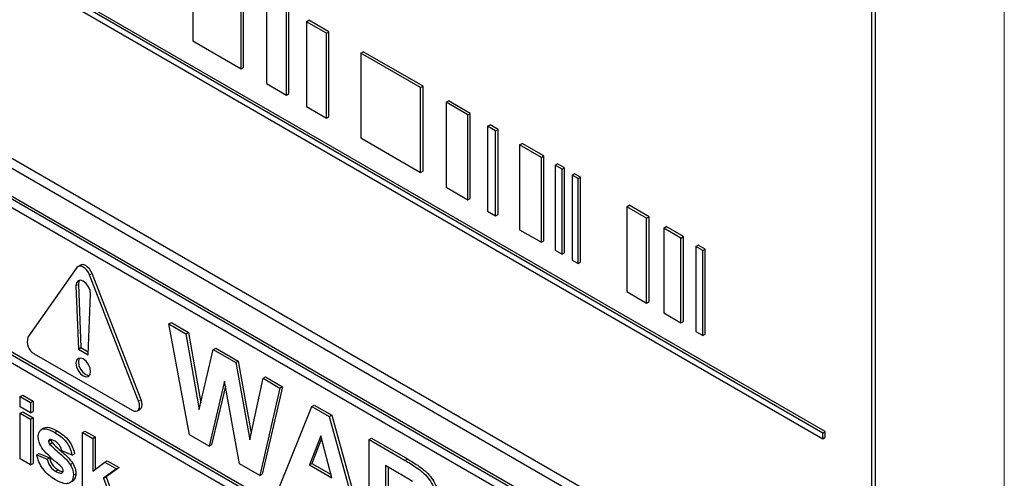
# Paper-space layout 'Blatt4' of a CAD drawing. Header units: millimetres. Extents: x 5 to 418, y 2 to 292.
# Tile 32 of 102: x 118.11 to 122.85, y 179.39 to 181.59. Entities that reach past the tile are written whole.
import ezdxf

# ---------------------------------------------------------------- set-up
doc = ezdxf.new("R2010")
doc.units = ezdxf.units.MM

psp = doc.layouts.new('Blatt4')

# ---------------------------------------------------------------- linework, layer by layer
at = {"color": 7, "linetype": 'Continuous', "lineweight": 18}
for p, q in [((122.8498, 173.2671), (122.8498, 184.6536)), ((118.4471, 180.3653), (118.4589, 180.3721)), ((118.3812, 180.3131), (118.393, 180.3199)), ((118.6828, 179.7578), (118.6946, 179.7646)), ((119.9652, 179.4734), (119.977, 179.4802))]:
    psp.add_line(p, q, dxfattribs=at)
at = {"color": 7, "linetype": 'Continuous', "lineweight": 25}
for p, q in [((122.229, 178.6157), (122.229, 184.1273)), ((122.2121, 178.674), (122.2121, 184.1176)), ((121.9757, 179.6048), (116.1852, 182.9476)), ((121.9875, 179.6116), (116.197, 182.9544)), ((116.1852, 182.9204), (121.9757, 179.5776)), ((116.2017, 182.0076), (122.0943, 178.6059)), ((116.1597, 181.9833), (122.1111, 178.5476)), ((118.944, 181.8993), (118.944, 181.4911)), ((122.0699, 178.4217), (116.1773, 181.8234)), ((122.0817, 178.4285), (116.1891, 181.8302)), ((119.1763, 181.3569), (119.1763, 181.7652)), ((119.1881, 181.3638), (119.1881, 181.772)), ((119.2987, 181.6946), (119.2987, 181.2863)), ((119.3947, 181.2309), (119.3947, 181.6392)), ((119.4065, 181.2377), (119.4065, 181.646)), ((119.4907, 181.5837), (119.5024, 181.5905)), ((119.5867, 181.5283), (119.4907, 181.5837)), ((119.4907, 181.5837), (119.4907, 181.1755)), ((119.5984, 181.5351), (119.5024, 181.5905)), ((119.5867, 181.5283), (119.5984, 181.5351)), ((119.5867, 181.1201), (119.5867, 181.5283)), ((119.5984, 181.1269), (119.5984, 181.5351)), ((118.944, 181.4911), (119.1763, 181.3569)), ((119.7525, 181.4326), (119.7642, 181.4394)), ((120.0404, 181.2664), (119.7525, 181.4326)), ((119.7525, 181.4326), (119.7525, 181.0243)), ((120.0522, 181.2732), (119.7642, 181.4394)), ((119.1763, 181.3569), (119.1881, 181.3638)), ((119.2987, 181.2863), (119.3947, 181.2309)), ((119.3947, 181.2309), (119.4065, 181.2377)), ((120.0404, 181.2664), (120.0522, 181.2732)), ((120.0404, 180.8581), (120.0404, 181.2664)), ((120.0522, 180.8649), (120.0522, 181.2732)), ((120.1626, 181.1958), (120.1744, 181.2026)), ((120.2675, 181.1353), (120.1626, 181.1958)), ((120.1626, 181.1958), (120.1626, 180.7876)), ((120.2793, 181.1421), (120.1744, 181.2026)), ((119.4907, 181.1755), (119.5867, 181.1201)), ((120.2675, 181.1353), (120.2793, 181.1421)), ((120.2793, 180.7338), (120.2793, 181.1421)), ((119.5867, 181.1201), (119.5984, 181.1269)), ((120.2675, 180.727), (120.2675, 181.1353)), ((120.3624, 181.0805), (120.3742, 181.0873)), ((120.4014, 181.058), (120.3624, 181.0805)), ((120.3624, 181.0805), (120.3624, 180.6722)), ((120.4132, 181.0648), (120.3742, 181.0873)), ((120.4014, 181.058), (120.4132, 181.0648)), ((120.4014, 180.6497), (120.4014, 181.058)), ((120.4132, 180.6565), (120.4132, 181.0648)), ((119.7525, 181.0243), (120.0404, 180.8581)), ((120.5166, 180.9915), (120.5283, 180.9983)), ((120.6217, 180.9308), (120.5166, 180.9915)), ((120.5166, 180.9915), (120.5166, 180.5832)), ((120.6335, 180.9376), (120.5283, 180.9983)), ((122.0699, 178.3809), (117.6858, 180.9118)), ((120.6217, 180.9308), (120.6335, 180.9376)), ((120.6217, 180.5226), (120.6217, 180.9308)), ((120.6335, 180.5294), (120.6335, 180.9376)), ((120.0404, 180.8581), (120.0522, 180.8649)), ((120.6873, 180.893), (120.699, 180.8998)), ((120.7208, 180.8736), (120.6873, 180.893)), ((120.6873, 180.893), (120.6873, 180.4847)), ((120.7326, 180.8804), (120.699, 180.8998)), ((120.7208, 180.8736), (120.7326, 180.8804)), ((120.7208, 180.4653), (120.7208, 180.8736)), ((120.7326, 180.4721), (120.7326, 180.8804)), ((120.7699, 180.8453), (120.7816, 180.8521)), ((120.7979, 180.8291), (120.7699, 180.8453)), ((120.7699, 180.8453), (120.7699, 180.437)), ((120.8097, 180.8359), (120.7816, 180.8521)), ((120.7979, 180.8291), (120.8097, 180.8359)), ((120.7979, 180.4208), (120.7979, 180.8291)), ((120.8097, 180.4276), (120.8097, 180.8359)), ((120.1626, 180.7876), (120.2675, 180.727)), ((120.2675, 180.727), (120.2793, 180.7338)), ((120.3624, 180.6722), (120.4014, 180.6497)), ((121.0329, 180.6934), (121.0447, 180.7003)), ((121.1282, 180.6384), (121.0329, 180.6934)), ((121.0329, 180.6934), (121.0329, 180.2852)), ((121.14, 180.6452), (121.0447, 180.7003)), ((120.4014, 180.6497), (120.4132, 180.6565)), ((121.1282, 180.6384), (121.14, 180.6452)), ((121.1282, 180.2301), (121.1282, 180.6384)), ((121.14, 180.2369), (121.14, 180.6452)), ((120.5166, 180.5832), (120.6217, 180.5226)), ((121.2104, 180.591), (121.2222, 180.5978)), ((121.2935, 180.543), (121.2104, 180.591)), ((121.2104, 180.591), (121.2104, 180.1827)), ((121.3053, 180.5498), (121.2222, 180.5978)), ((120.6217, 180.5226), (120.6335, 180.5294)), ((121.2935, 180.543), (121.3053, 180.5498)), ((121.2935, 180.1347), (121.2935, 180.543)), ((121.3053, 180.1415), (121.3053, 180.5498)), ((120.6873, 180.4847), (120.7208, 180.4653)), ((121.3646, 180.502), (121.3763, 180.5088)), ((121.3981, 180.4826), (121.3646, 180.502)), ((121.3646, 180.502), (121.3646, 180.0937)), ((121.4099, 180.4894), (121.3763, 180.5088)), ((121.3981, 180.4826), (121.4099, 180.4894)), ((121.3981, 180.0743), (121.3981, 180.4826)), ((121.4099, 180.0811), (121.4099, 180.4894)), ((120.7208, 180.4653), (120.7326, 180.4721)), ((120.7699, 180.437), (120.7979, 180.4208)), ((118.3859, 180.4007), (118.1502, 180.0653)), ((118.4033, 180.4127), (118.3915, 180.4059)), ((120.7979, 180.4208), (120.8097, 180.4276)), ((118.6828, 179.7578), (118.4471, 180.3653)), ((118.6946, 179.7646), (118.4589, 180.3721)), ((118.3812, 180.3131), (118.3929, 180.0088)), ((118.393, 180.3199), (118.4047, 180.0156)), ((118.4401, 179.9815), (118.4518, 180.2723)), ((121.0329, 180.2852), (121.1282, 180.2301)), ((117.6858, 180.2042), (122.1524, 177.6257)), ((117.6976, 180.211), (122.1524, 177.6393)), ((121.1282, 180.2301), (121.14, 180.2369)), ((122.1524, 177.5849), (117.6858, 180.1634)), ((121.2104, 180.1827), (121.2935, 180.1347)), ((118.829, 180.1294), (118.8408, 180.1362)), ((118.9277, 179.596), (118.829, 180.1294)), ((118.829, 180.1294), (118.9103, 180.0824)), ((118.8408, 180.1362), (118.9221, 180.0892)), ((121.2935, 180.1347), (121.3053, 180.1415)), ((118.9103, 180.0824), (118.9221, 180.0892)), ((118.9103, 180.0824), (118.9744, 179.7182)), ((118.9221, 180.0892), (118.9818, 179.7498)), ((121.3646, 180.0937), (121.3981, 180.0743)), ((121.3981, 180.0743), (121.4099, 180.0811)), ((118.3929, 180.0088), (118.4047, 180.0156)), ((118.3929, 180.0088), (118.4401, 179.9815)), ((118.4047, 180.0156), (118.4406, 179.9948)), ((118.9744, 179.7182), (119.0423, 180.0062)), ((119.0423, 180.0062), (119.054, 180.013)), ((119.0423, 180.0062), (119.1505, 179.9438)), ((119.054, 180.013), (119.1623, 179.9506)), ((118.1808, 179.9864), (118.6522, 179.7143)), ((119.1505, 179.9438), (119.1623, 179.9506)), ((119.1505, 179.9438), (119.2177, 179.5723)), ((119.1623, 179.9506), (119.2248, 179.605)), ((119.2177, 179.5723), (119.2816, 179.8681)), ((119.2816, 179.8681), (119.2934, 179.8749)), ((119.2816, 179.8681), (119.3631, 179.821)), ((119.2934, 179.8749), (119.3749, 179.8278)), ((119.096, 179.855), (119.0223, 179.5415)), ((119.1005, 179.8305), (119.034, 179.5483)), ((119.1679, 179.4574), (119.096, 179.855)), ((119.3631, 179.821), (119.2662, 179.4007)), ((119.3749, 179.8278), (119.278, 179.4075)), ((119.3631, 179.821), (119.3749, 179.8278)), ((118.1131, 179.7805), (118.1249, 179.7873)), ((118.1131, 179.7805), (118.163, 179.7517)), ((118.1131, 179.7306), (118.1131, 179.7805)), ((118.1249, 179.7873), (118.1748, 179.7585)), ((118.163, 179.7018), (118.1131, 179.7306)), ((118.163, 179.7517), (118.1748, 179.7585)), ((118.163, 179.7517), (118.163, 179.7018)), ((118.1748, 179.7585), (118.1748, 179.7086)), ((119.3608, 179.346), (119.5167, 179.7324)), ((119.5167, 179.7324), (119.5285, 179.7392)), ((119.5167, 179.7324), (119.6007, 179.6838)), ((119.5285, 179.7392), (119.6125, 179.6906)), ((118.1131, 179.6999), (118.1249, 179.7067)), ((118.1131, 179.4811), (118.1131, 179.6999)), ((118.1131, 179.6999), (118.163, 179.6711)), ((118.1249, 179.7067), (118.1748, 179.6779)), ((118.163, 179.7018), (118.1748, 179.7086)), ((118.163, 179.6711), (118.1748, 179.6779)), ((118.1748, 179.6779), (118.1748, 179.4591)), ((118.6772, 179.7118), (118.689, 179.7186)), ((119.6007, 179.6838), (119.6125, 179.6906)), ((119.6007, 179.6838), (119.7574, 179.1171)), ((119.6125, 179.6906), (119.7692, 179.1239)), ((118.163, 179.6711), (118.163, 179.4523)), ((118.2271, 179.6285), (118.2139, 179.6209)), ((118.279, 179.608), (118.2907, 179.6148)), ((118.4123, 179.6078), (118.4241, 179.6146)), ((118.4123, 179.3084), (118.4123, 179.6078)), ((118.4123, 179.6078), (118.4621, 179.579)), ((118.4241, 179.6146), (118.4739, 179.5858)), ((118.4621, 179.579), (118.4739, 179.5858)), ((118.4621, 179.579), (118.4621, 179.4214)), ((118.4739, 179.5858), (118.4739, 179.4302)), ((119.0223, 179.5415), (118.9277, 179.596)), ((119.5591, 179.5919), (119.505, 179.4521)), ((119.5628, 179.5779), (119.5168, 179.4589)), ((119.6133, 179.3896), (119.5591, 179.5919)), ((119.7921, 179.5734), (119.8039, 179.5802)), ((119.8039, 179.5802), (119.977, 179.4802)), ((121.9757, 179.6048), (121.9875, 179.6116)), ((121.9757, 179.5776), (121.9757, 179.6048)), ((121.9757, 179.5776), (121.9875, 179.5844)), ((121.9875, 179.5844), (121.9875, 179.6116)), ((118.2494, 179.5651), (118.2612, 179.5719)), ((118.2546, 179.5736), (118.253, 179.5723)), ((118.2542, 179.5521), (118.266, 179.5589)), ((119.0223, 179.5415), (119.034, 179.5483)), ((119.7921, 179.0971), (119.7921, 179.5734)), ((119.7921, 179.5734), (119.9652, 179.4734)), ((118.1929, 179.5003), (118.2047, 179.5071)), ((118.1929, 179.5003), (118.2428, 179.4792)), ((118.2047, 179.5071), (118.2545, 179.486)), ((118.2428, 179.4792), (118.2545, 179.486)), ((118.3624, 179.4984), (118.3126, 179.5195)), ((118.3624, 179.4984), (118.3742, 179.5052)), ((118.163, 179.4523), (118.1131, 179.4811)), ((118.163, 179.4523), (118.1748, 179.4591)), ((118.3539, 179.4533), (118.3656, 179.4601)), ((118.4621, 179.4214), (118.5203, 179.4648)), ((118.5203, 179.4648), (118.5321, 179.4716)), ((118.5203, 179.4648), (118.5768, 179.4322)), ((118.5886, 179.439), (118.526, 179.394)), ((118.5321, 179.4716), (118.5886, 179.439)), ((118.5768, 179.4322), (118.5886, 179.439)), ((119.2662, 179.4007), (119.1679, 179.4574)), ((119.505, 179.4521), (119.5168, 179.4589)), ((119.505, 179.4521), (119.6133, 179.3896)), ((119.5168, 179.4589), (119.609, 179.4057)), ((119.9388, 179.4093), (119.8714, 179.4482)), ((119.8714, 179.4482), (119.8714, 179.3322)), ((119.8832, 179.4414), (119.8832, 179.339)), ((118.2833, 179.4212), (118.2951, 179.428)), ((118.3126, 179.4124), (118.3167, 179.4147)), ((118.3691, 179.402), (118.3809, 179.4088)), ((118.5768, 179.4322), (118.5142, 179.3872)), ((118.5142, 179.3872), (118.526, 179.394)), ((118.526, 179.394), (118.5919, 179.2183)), ((119.2662, 179.4007), (119.278, 179.4075)), ((118.5142, 179.3872), (118.5801, 179.2115))]:
    psp.add_line(p, q, dxfattribs=at)
at = {"color": 7, "linetype": 'Continuous', "lineweight": 25, "flags": 128}
for points in [[(118.4471, 180.3653), (118.4415, 180.377), (118.4342, 180.3877), (118.4257, 180.3967), (118.4165, 180.4034), (118.4074, 180.4073), (118.3988, 180.4082), (118.3915, 180.4059), (118.3859, 180.4007)], [(118.4589, 180.3721), (118.4533, 180.3838), (118.446, 180.3945), (118.4375, 180.4035), (118.4283, 180.4102), (118.4191, 180.4141), (118.4106, 180.415), (118.4033, 180.4127)], [(118.4518, 180.2723), (118.4496, 180.2898), (118.4421, 180.308), (118.4304, 180.3241), (118.4165, 180.3354), (118.4026, 180.3401), (118.391, 180.3375), (118.3834, 180.328), (118.3812, 180.3131)], [(118.3981, 180.34), (118.3952, 180.3348), (118.393, 180.3199)], [(118.4519, 179.8999), (118.4492, 179.9171), (118.4415, 179.9347), (118.43, 179.9502), (118.4165, 179.9611), (118.403, 179.9658), (118.3915, 179.9636), (118.3839, 179.9548), (118.3812, 179.9407), (118.3839, 179.9235), (118.3915, 179.9059), (118.403, 179.8904), (118.4165, 179.8795), (118.43, 179.8748), (118.4415, 179.877), (118.4492, 179.8858), (118.4519, 179.8999)], [(118.3981, 179.9658), (118.3956, 179.9616), (118.3929, 179.9475), (118.3956, 179.9303), (118.4033, 179.9127), (118.4148, 179.8972), (118.4283, 179.8863), (118.4418, 179.8816), (118.4467, 179.8816)], [(118.6522, 179.7143), (118.6614, 179.7104), (118.6699, 179.7095), (118.6772, 179.7118), (118.6828, 179.717), (118.6864, 179.7248), (118.6876, 179.7347), (118.6864, 179.7459), (118.6828, 179.7578)], [(118.689, 179.7186), (118.689, 179.7186), (118.6946, 179.7238), (118.6982, 179.7316), (118.6994, 179.7415), (118.6982, 179.7527), (118.6946, 179.7646)]]:
    psp.add_lwpolyline(points, dxfattribs=at)
at = {"color": 7, "linetype": 'Continuous', "lineweight": 25}
psp.add_arc((118.2126, 180.0441), 0.0659, 161.2216, 241.1898, dxfattribs=at)
for points, knots in [([(118.1995, 179.5873), (118.2002, 179.5949), (118.2016, 179.61), (118.214, 179.6229), (118.2388, 179.6289), (118.2624, 179.6166), (118.279, 179.608)], [0, 0, 0, 0, 0.1867559, 0.3735489, 0.5604899, 1, 1, 1, 1]), ([(118.2272, 179.6284), (118.2324, 179.6302), (118.2503, 179.6366), (118.274, 179.6238), (118.2907, 179.6148)], [0, 0, 0, 0, 0.290832, 1, 1, 1, 1]), ([(118.222, 179.5257), (118.2148, 179.5372), (118.2018, 179.5578), (118.2002, 179.5783), (118.1995, 179.5873)], [0, 0, 0, 0, 0.558645, 1, 1, 1, 1]), ([(118.279, 179.608), (118.2891, 179.6018), (118.3092, 179.5894), (118.3365, 179.5623), (118.3547, 179.529), (118.3598, 179.5086), (118.3624, 179.4984)], [0, 0, 0, 0, 0.280825, 0.559925, 0.77968, 1, 1, 1, 1]), ([(118.2907, 179.6148), (118.3009, 179.6086), (118.321, 179.5962), (118.3483, 179.5691), (118.3665, 179.5358), (118.3716, 179.5154), (118.3742, 179.5052)], [0, 0, 0, 0, 0.280825, 0.559925, 0.77968, 1, 1, 1, 1]), ([(118.2511, 179.5708), (118.2509, 179.5707), (118.2495, 179.5697), (118.2494, 179.5672), (118.2494, 179.5651)], [0, 0, 0, 0, 0.176554, 1, 1, 1, 1]), ([(118.2494, 179.5651), (118.2497, 179.5626), (118.2503, 179.5582), (118.253, 179.5539), (118.2542, 179.5521)], [0, 0, 0, 0, 0.558274, 1, 1, 1, 1]), ([(118.2542, 179.5521), (118.2656, 179.5408), (118.2843, 179.5223), (118.3114, 179.5001), (118.334, 179.4793), (118.3472, 179.4619), (118.3539, 179.4533)], [0, 0, 0, 0, 0.339607, 0.560063, 0.78038, 1, 1, 1, 1]), ([(118.2803, 179.565), (118.2752, 179.5679), (118.2663, 179.573), (118.2582, 179.5734), (118.2546, 179.5736)], [0, 0, 0, 0, 0.5610172, 1, 1, 1, 1]), ([(118.2612, 179.5719), (118.2615, 179.5694), (118.2621, 179.565), (118.2648, 179.5607), (118.266, 179.5589)], [0, 0, 0, 0, 0.558274, 1, 1, 1, 1]), ([(118.266, 179.5589), (118.2774, 179.5476), (118.2961, 179.5291), (118.3232, 179.5069), (118.3458, 179.4861), (118.359, 179.4687), (118.3656, 179.4601)], [0, 0, 0, 0, 0.339607, 0.560063, 0.78038, 1, 1, 1, 1]), ([(118.3126, 179.5195), (118.3113, 179.5247), (118.3087, 179.5352), (118.2975, 179.5537), (118.2868, 179.5607), (118.2803, 179.565)], [0, 0, 0, 0, 0.28081, 0.560758, 1, 1, 1, 1]), ([(118.2833, 179.3791), (118.2722, 179.386), (118.2502, 179.3999), (118.2215, 179.4312), (118.2014, 179.4669), (118.1957, 179.4892), (118.1929, 179.5003)], [0, 0, 0, 0, 0.280651, 0.560003, 0.779956, 1, 1, 1, 1]), ([(118.2989, 179.4536), (118.2841, 179.4657), (118.2576, 179.4872), (118.2329, 179.5139), (118.222, 179.5257)], [0, 0, 0, 0, 0.560705, 1, 1, 1, 1]), ([(118.2545, 179.486), (118.256, 179.4794), (118.259, 179.4662), (118.2732, 179.4425), (118.2868, 179.4335), (118.2951, 179.428)], [0, 0, 0, 0, 0.280993, 0.560665, 1, 1, 1, 1]), ([(118.2428, 179.4792), (118.2443, 179.4726), (118.2472, 179.4594), (118.2615, 179.4357), (118.275, 179.4267), (118.2833, 179.4212)], [0, 0, 0, 0, 0.280993, 0.560665, 1, 1, 1, 1]), ([(118.3156, 179.4365), (118.3127, 179.4401), (118.3074, 179.4465), (118.3015, 179.4514), (118.2989, 179.4536)], [0, 0, 0, 0, 0.558614, 1, 1, 1, 1]), ([(118.3192, 179.4237), (118.319, 179.4261), (118.3188, 179.4302), (118.3166, 179.4346), (118.3156, 179.4365)], [0, 0, 0, 0, 0.559319, 1, 1, 1, 1]), ([(118.3539, 179.4533), (118.3589, 179.4434), (118.368, 179.4258), (118.3687, 179.4093), (118.3691, 179.402)], [0, 0, 0, 0, 0.558015, 1, 1, 1, 1]), ([(118.3656, 179.4601), (118.3707, 179.4502), (118.3798, 179.4326), (118.3805, 179.4161), (118.3809, 179.4088)], [0, 0, 0, 0, 0.558015, 1, 1, 1, 1]), ([(119.9652, 179.4734), (119.9839, 179.4623), (120.0212, 179.4401), (120.069, 179.4011), (120.0981, 179.3558), (120.1196, 179.307), (120.123, 179.2722), (120.1252, 179.2491)], [0, 0, 0, 0, 0.251138, 0.500538, 0.625743, 0.751054, 1, 1, 1, 1]), ([(119.977, 179.4802), (119.9957, 179.4691), (120.033, 179.4469), (120.0808, 179.4079), (120.1099, 179.3626), (120.1314, 179.3138), (120.1348, 179.279), (120.137, 179.2559)], [0, 0, 0, 0, 0.251138, 0.500538, 0.625743, 0.751054, 1, 1, 1, 1]), ([(118.2833, 179.4212), (118.2891, 179.418), (118.2994, 179.4123), (118.3086, 179.4124), (118.3126, 179.4124)], [0, 0, 0, 0, 0.560783, 1, 1, 1, 1]), ([(118.3691, 179.402), (118.3682, 179.3939), (118.3666, 179.3777), (118.3529, 179.3643), (118.3265, 179.3572), (118.3011, 179.37), (118.2833, 179.3791)], [0, 0, 0, 0, 0.186725, 0.373655, 0.5608, 1, 1, 1, 1]), ([(118.2951, 179.428), (118.3009, 179.4247), (118.3091, 179.42), (118.3164, 179.4198), (118.3185, 179.4197)], [0, 0, 0, 0, 0.711845, 1, 1, 1, 1]), ([(118.3145, 179.414), (118.3158, 179.4148), (118.3188, 179.4165), (118.3191, 179.4212), (118.3192, 179.4237)], [0, 0, 0, 0, 0.44903, 1, 1, 1, 1]), ([(118.3809, 179.4088), (118.3799, 179.4009), (118.3781, 179.3851), (118.3698, 179.374), (118.3636, 179.3724), (118.3635, 179.3724)], [0, 0, 0, 0, 0.4930222, 0.9865862, 1, 1, 1, 1]), ([(120.0019, 179.3714), (119.9901, 179.3787), (119.9691, 179.3919), (119.9481, 179.404), (119.9388, 179.4093)], [0, 0, 0, 0, 0.559921, 1, 1, 1, 1])]:
    psp.add_open_spline(points, degree=3, knots=knots, dxfattribs=at)

doc.saveas('drawing.dxf')
